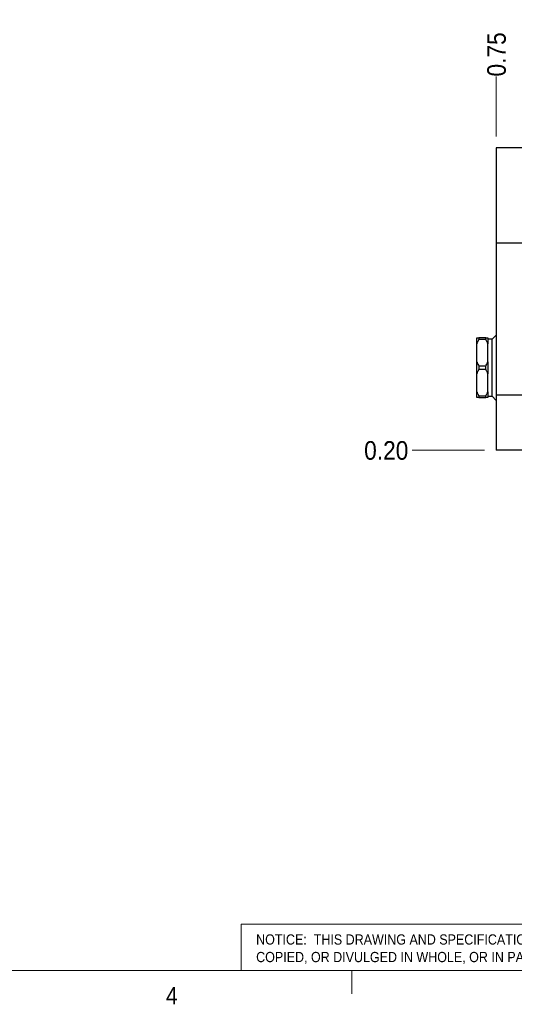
# Model space of a CAD drawing. Header units: inches. Extents: x 0.5 to 16.5, y 0.2 to 10.8.
# Tile 3 of 13: x 8.7 to 11.3, y 0.2 to 5.5. Entities that reach past the tile are written whole.
import ezdxf

# ---------------------------------------------------------------- set-up
doc = ezdxf.new("R2010")
doc.units = ezdxf.units.IN
doc.header["$MEASUREMENT"] = 0
doc.linetypes.add('SLD-Solid', pattern=[0])
doc.styles.add('SLDTEXTSTYLE2', font='GOTHIC.TTF', dxfattribs={"width": 0.913})
doc.dimstyles.new('SLDDIMSTYLE11', dxfattribs={"dimtxt": 0.1, "dimasz": 0.15, "dimexe": 0, "dimexo": 0.0625, "dimgap": 0.025, "dimtad": 0, "dimtih": 1, "dimtoh": 1, "dimlfac": 1.333333, "dimrnd": 1e-09, "dimzin": 0, "dimdsep": 46, "dimtxsty": 'SLDTEXTSTYLE2', "dimblk1": 'NONE', "dimblk2": 'NONE', "dimsah": 1, "dimcen": 0.09, "dimadec": 0, "dimazin": 0, "dimtfac": 1, "dimtdec": 3, "dimtofl": 0, "dimtmove": 0, "dimatfit": 3, "dimldrblk": 'NONE', "dimfxl": 0, "dimfrac": 2, "dimtolj": 1, "dimtzin": 12, "dimarcsym": 0})
doc.dimstyles.new('SLDDIMSTYLE9', dxfattribs={"dimtxt": 0.1, "dimasz": 0.15, "dimexe": 0, "dimexo": 0.0625, "dimgap": 0.025, "dimtad": 0, "dimtih": 1, "dimtoh": 1, "dimlfac": 1.333333, "dimrnd": 1e-09, "dimdsep": 46, "dimtxsty": 'SLDTEXTSTYLE2', "dimblk1": 'NONE', "dimblk2": 'NONE', "dimsah": 1, "dimcen": 0.09, "dimadec": 0, "dimazin": 2, "dimtfac": 1, "dimtdec": 3, "dimtofl": 0, "dimtmove": 0, "dimatfit": 3, "dimldrblk": 'NONE', "dimfxl": 0, "dimfrac": 2, "dimtolj": 1, "dimtzin": 12, "dimarcsym": 0})

# ---------------------------------------------------------------- blocks, each defined once
blk = doc.blocks.new('SW_NOTE_0')
at = {"color": 0, "linetype": 'Continuous', "lineweight": 0, "char_height": 0.055, "attachment_point": 1, "style": 'SLDTEXTSTYLE2'}
for s, insert in [('NOTICE:  THIS DRAWING AND SPECIFICATION IS THE PROPERTY OF COMMAND TOOLING SYSTEMS, LLC AND SHALL NOT BE REPRODUCED, ', (0, 0.0703)), ('COPIED, OR DIVULGED IN WHOLE, OR IN PART AS THE BASIS FOR MANUFACTURING OR SALE OF THE ITEM OR ITEMS DISCLOSED.', (0, -0.0241))]:
    blk.add_mtext(s, dxfattribs=dict(at, insert=insert))
blk = doc.blocks.new('_D_16')
at = {"color": 7, "linetype": 'SLD-Solid', "lineweight": 18}
blk.add_line((11.2459, 4.8844), (11.2459, 5.2061), dxfattribs=at)
at = {"color": 7, "linetype": 'SLD-Solid', "lineweight": 18, "insert": (11.1976, 5.2061), "char_height": 0.1, "attachment_point": 1, "rotation": 90, "style": 'SLDTEXTSTYLE2'}
blk.add_mtext('0.75', dxfattribs=at)
blk = doc.blocks.new('_None')
blk = doc.blocks.new('_D_20')
at = {"color": 7, "linetype": 'SLD-Solid', "lineweight": 18}
blk.add_line((11.1834, 3.1978), (10.7944, 3.1978), dxfattribs=at)
at = {"color": 7, "linetype": 'SLD-Solid', "lineweight": 18, "insert": (10.5358, 3.2462), "char_height": 0.1, "attachment_point": 1, "style": 'SLDTEXTSTYLE2'}
blk.add_mtext('0.20', dxfattribs=at)

msp = doc.modelspace()

# ---------------------------------------------------------------- linework, layer by layer
at = {"color": 7, "linetype": 'SLD-Solid', "lineweight": 25}
for p, q in [((11.245938, 4.821861), (11.245938, 4.310428)), ((13.833438, 4.821861), (11.245938, 4.821861)), ((11.245938, 4.310428), (11.245938, 3.493121)), ((13.833438, 4.310428), (11.245938, 4.310428)), ((11.245938, 3.816211), (11.224236, 3.794508)), ((11.141883, 3.769597), (11.141883, 3.801684)), ((11.141883, 3.672845), (11.141883, 3.769597)), ((11.153133, 3.801684), (11.153133, 3.794089)), ((11.189688, 3.801684), (11.153133, 3.801684)), ((11.153133, 3.794089), (11.189688, 3.794089)), ((11.189688, 3.794089), (11.189688, 3.801684)), ((11.200938, 3.801684), (11.200938, 3.769597)), ((11.224236, 3.794508), (11.200938, 3.794508)), ((11.200938, 3.672845), (11.200938, 3.769597)), ((11.224236, 3.487008), (11.224236, 3.794508)), ((11.141883, 3.608672), (11.141883, 3.672845)), ((11.200938, 3.672845), (11.200938, 3.608672)), ((11.141883, 3.51192), (11.141883, 3.608672)), ((11.153133, 3.648353), (11.153133, 3.633164)), ((11.189688, 3.648353), (11.153133, 3.648353)), ((11.153133, 3.633164), (11.189688, 3.633164)), ((11.189688, 3.633164), (11.189688, 3.648353)), ((11.200938, 3.51192), (11.200938, 3.608672)), ((11.141883, 3.479833), (11.141883, 3.51192)), ((11.200938, 3.51192), (11.200938, 3.479833)), ((11.189688, 3.487428), (11.153133, 3.487428)), ((11.153133, 3.487428), (11.153133, 3.479833)), ((11.153133, 3.479833), (11.189688, 3.479833)), ((11.189688, 3.479833), (11.189688, 3.487428)), ((11.200938, 3.487008), (11.224236, 3.487008)), ((11.224236, 3.487008), (11.245938, 3.465306)), ((11.866017, 3.493121), (11.245938, 3.493121)), ((11.245938, 3.493121), (11.245938, 3.197845)), ((11.806962, 3.197845), (11.245938, 3.197845))]:
    msp.add_line(p, q, dxfattribs=at)
at = {"color": 7, "linetype": 'SLD-Solid', "lineweight": 18}
for p, q in [((9.875, 0.4), (9.875, 0.65)), ((9.875, 0.65), (16.375, 0.65)), ((16.375, 0.4), (0.625, 0.4)), ((10.46875, 0.4), (10.46875, 0.275))]:
    msp.add_line(p, q, dxfattribs=at)
at = {"color": 7, "linetype": 'SLD-Solid', "lineweight": 25}
for points, knots in [([(11.141883, 3.801684), (11.142697, 3.801684), (11.144325, 3.801684), (11.147954, 3.801684), (11.15106, 3.801684), (11.153133, 3.801684)], [0, 0, 0, 0, 0.24943627, 0.49912871, 1, 1, 1, 1]), ([(11.153133, 3.794089), (11.151067, 3.790081), (11.147965, 3.784064), (11.144334, 3.775852), (11.142701, 3.771683), (11.141883, 3.769597)], [0, 0, 0, 0, 0.49916061, 0.74945768, 1, 1, 1, 1]), ([(11.189688, 3.801684), (11.191754, 3.801684), (11.194856, 3.801684), (11.198487, 3.801684), (11.200121, 3.801684), (11.200938, 3.801684)], [0, 0, 0, 0, 0.49916061, 0.74945768, 1, 1, 1, 1]), ([(11.200938, 3.769597), (11.200125, 3.771674), (11.198497, 3.775829), (11.194868, 3.784041), (11.191761, 3.790068), (11.189688, 3.794089)], [0, 0, 0, 0, 0.24943627, 0.49912871, 1, 1, 1, 1]), ([(11.141883, 3.672845), (11.142697, 3.670768), (11.144325, 3.666613), (11.147954, 3.658401), (11.15106, 3.652375), (11.153133, 3.648353)], [0, 0, 0, 0, 0.24943627, 0.49912871, 1, 1, 1, 1]), ([(11.189688, 3.648353), (11.191754, 3.652361), (11.194856, 3.658378), (11.198487, 3.66659), (11.200121, 3.670759), (11.200938, 3.672845)], [0, 0, 0, 0, 0.49916061, 0.74945768, 1, 1, 1, 1]), ([(11.153133, 3.633164), (11.151067, 3.629156), (11.147965, 3.623139), (11.144334, 3.614927), (11.142701, 3.610758), (11.141883, 3.608672)], [0, 0, 0, 0, 0.49916061, 0.74945768, 1, 1, 1, 1]), ([(11.200938, 3.608672), (11.200125, 3.610748), (11.198497, 3.614904), (11.194868, 3.623116), (11.191761, 3.629142), (11.189688, 3.633164)], [0, 0, 0, 0, 0.24943627, 0.49912871, 1, 1, 1, 1]), ([(11.141883, 3.51192), (11.142697, 3.509843), (11.144325, 3.505688), (11.147954, 3.497475), (11.15106, 3.491449), (11.153133, 3.487428)], [0, 0, 0, 0, 0.24943627, 0.49912871, 1, 1, 1, 1]), ([(11.189688, 3.487428), (11.191754, 3.491436), (11.194856, 3.497453), (11.198487, 3.505665), (11.200121, 3.509834), (11.200938, 3.51192)], [0, 0, 0, 0, 0.49916061, 0.74945768, 1, 1, 1, 1]), ([(11.153133, 3.479833), (11.151067, 3.479833), (11.147965, 3.479833), (11.144334, 3.479833), (11.142701, 3.479833), (11.141883, 3.479833)], [0, 0, 0, 0, 0.49916061, 0.74945768, 1, 1, 1, 1]), ([(11.200938, 3.479833), (11.200125, 3.479833), (11.198497, 3.479833), (11.194868, 3.479833), (11.191761, 3.479833), (11.189688, 3.479833)], [0, 0, 0, 0, 0.24943627, 0.49912871, 1, 1, 1, 1])]:
    msp.add_open_spline(points, degree=3, knots=knots, dxfattribs=at)

# ---------------------------------------------------------------- block references
at = {"color": 7, "linetype": 'Continuous', "lineweight": 0}
msp.add_blockref('SW_NOTE_0', (9.955095, 0.524566), dxfattribs=at)

# ---------------------------------------------------------------- texts
at = {"color": 7, "linetype": 'Continuous', "lineweight": 0, "insert": (9.470125, 0.312625), "char_height": 0.09375, "attachment_point": 1, "style": 'SLDTEXTSTYLE2'}
msp.add_mtext('4', dxfattribs=at)

# ---------------------------------------------------------------- dimensions: what is measured, and where the dimension line sits
at = {"color": 7, "linetype": 'SLD-Solid', "lineweight": 18}
for feature_location, offset, dtype, origin, dimstyle, picture, middle in [((11.245938, 4.821861), (0, 0.384239), 1, (11.806962, 3.197845), 'SLDDIMSTYLE9', '_D_16', (11.245938, 5.335405)), ((11.245938, 3.197845), (-0.451491, 0), 0, (13.833438, 3.345483), 'SLDDIMSTYLE11', '_D_20', (10.665142, 3.197845))]:
    dim = msp.add_ordinate_dim(feature_location=feature_location, offset=offset, dtype=dtype, origin=origin, dimstyle=dimstyle, dxfattribs=at)
    dim.commit()
    dim.dimension.update_dxf_attribs({"geometry": picture, "text_midpoint": middle})

doc.saveas('drawing.dxf')
